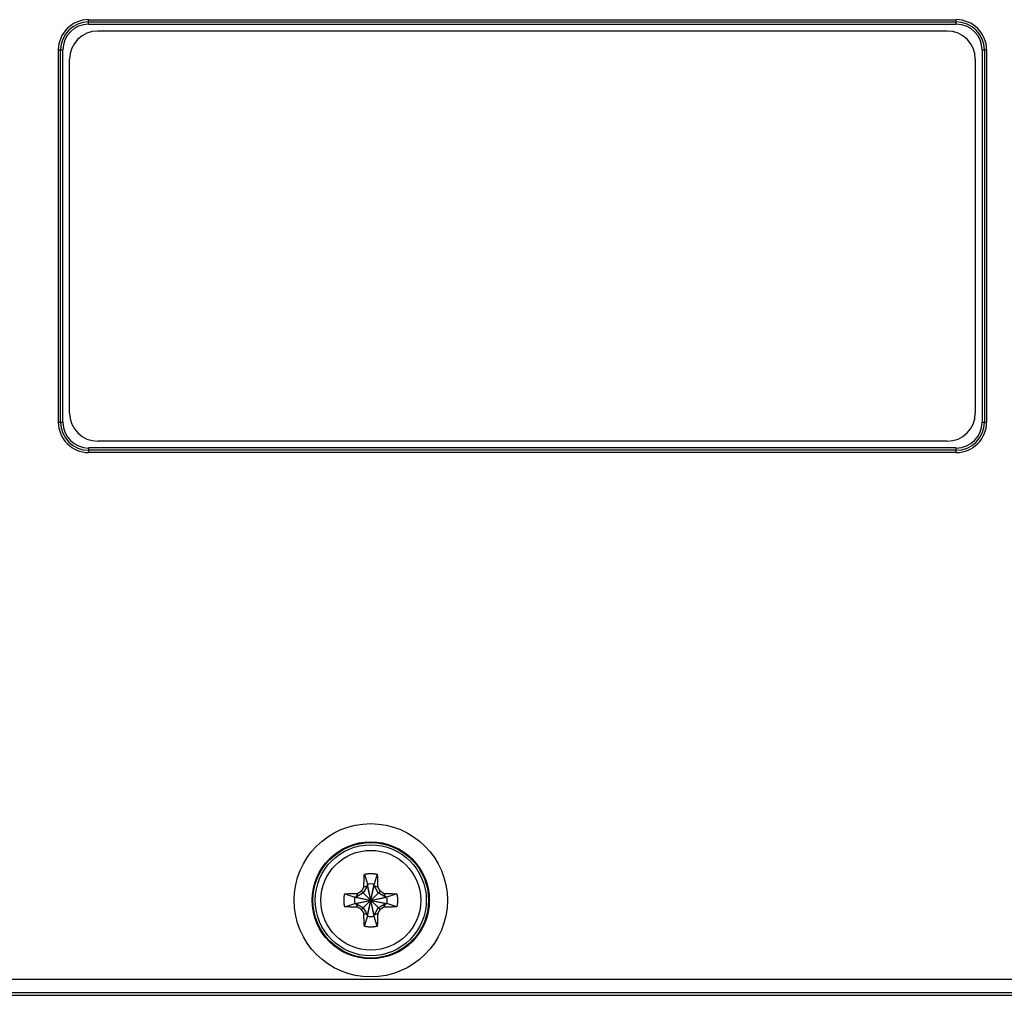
# Model space of a CAD drawing. Header units: inches. Extents: x 0 to 22, y 0 to 17.
# Tile 37 of 57: x 10.6 to 12.8, y 7.3 to 9.5. Entities that reach past the tile are written whole.
import ezdxf

# ---------------------------------------------------------------- set-up
doc = ezdxf.new("R2010")
doc.units = ezdxf.units.IN
doc.header["$LTSCALE"] = 1.21
doc.header["$MEASUREMENT"] = 0
doc.layers.get('0').update_dxf_attribs({"linetype": 'CONTINUOUS'})

msp = doc.modelspace()

# ---------------------------------------------------------------- linework, layer by layer
at = {"color": 7, "linetype": 'CONTINUOUS'}
for p, q in [((10.7602, 9.5027), (12.6762, 9.5027)), ((10.7602, 9.4927), (10.7602, 9.5027)), ((12.6762, 9.4927), (12.6762, 9.5027)), ((10.7602, 9.4977), (12.6762, 9.4977)), ((10.7602, 9.4927), (12.6762, 9.4927)), ((10.7802, 9.4778), (12.6562, 9.4778)), ((10.6933, 9.4358), (10.7033, 9.4358)), ((10.6933, 8.6137), (10.6933, 9.4358)), ((10.6983, 8.6137), (10.6983, 9.4358)), ((10.7033, 8.6137), (10.7033, 9.4358)), ((10.7182, 8.6337), (10.7182, 9.4157)), ((12.7182, 9.4157), (12.7182, 8.6337)), ((12.7332, 9.4358), (12.7432, 9.4358)), ((12.7332, 9.4358), (12.7332, 8.6137)), ((12.7382, 9.4358), (12.7382, 8.6137)), ((12.7432, 9.4358), (12.7432, 8.6137)), ((10.6933, 8.6137), (10.7033, 8.6137)), ((12.7332, 8.6137), (12.7432, 8.6137)), ((12.6562, 8.5717), (10.7802, 8.5717)), ((12.6762, 8.5568), (10.7602, 8.5568)), ((10.7602, 8.5568), (10.7602, 8.5468)), ((12.6762, 8.5518), (10.7602, 8.5518)), ((12.6762, 8.5468), (10.7602, 8.5468)), ((12.6762, 8.5468), (12.6762, 8.5568)), ((11.369, 7.6152), (11.3759, 7.5932)), ((11.3975, 7.6152), (11.3905, 7.5932)), ((11.3759, 7.5902), (11.3667, 7.5743)), ((11.3679, 7.5868), (11.3759, 7.5902)), ((11.3905, 7.5223), (11.3759, 7.5932)), ((11.3759, 7.5932), (11.3759, 7.5902)), ((11.3759, 7.5223), (11.3905, 7.5932)), ((11.3905, 7.5253), (11.3759, 7.5902)), ((11.3759, 7.5253), (11.3905, 7.5902)), ((11.3905, 7.5902), (11.3905, 7.5932)), ((11.3905, 7.5902), (11.3985, 7.5868)), ((11.3997, 7.5743), (11.3905, 7.5902)), ((11.3258, 7.572), (11.3478, 7.565)), ((11.3667, 7.5743), (11.3507, 7.565)), ((11.3542, 7.573), (11.3507, 7.565)), ((11.3629, 7.5781), (11.4036, 7.5374)), ((11.3629, 7.5374), (11.4036, 7.5781)), ((11.4157, 7.565), (11.3997, 7.5743)), ((11.4122, 7.573), (11.4157, 7.565)), ((11.4407, 7.572), (11.4186, 7.565)), ((11.3258, 7.5435), (11.3478, 7.5505)), ((11.3478, 7.5505), (11.4186, 7.565)), ((11.3507, 7.565), (11.3478, 7.565)), ((11.3478, 7.565), (11.4186, 7.5505)), ((11.3478, 7.5505), (11.3507, 7.5505)), ((11.3507, 7.5505), (11.4157, 7.565)), ((11.3507, 7.565), (11.4157, 7.5505)), ((11.3507, 7.5505), (11.3667, 7.5412)), ((11.3542, 7.5425), (11.3507, 7.5505)), ((11.3997, 7.5412), (11.4157, 7.5505)), ((11.4157, 7.5505), (11.4122, 7.5425)), ((11.4186, 7.565), (11.4157, 7.565)), ((11.4157, 7.5505), (11.4186, 7.5505)), ((11.4407, 7.5435), (11.4186, 7.5505)), ((11.3667, 7.5412), (11.3759, 7.5253)), ((11.3759, 7.5253), (11.3679, 7.5287)), ((11.3759, 7.5253), (11.3759, 7.5223)), ((11.3905, 7.5253), (11.3997, 7.5412)), ((11.3985, 7.5287), (11.3905, 7.5253)), ((11.3905, 7.5223), (11.3905, 7.5253)), ((11.369, 7.5003), (11.3759, 7.5223)), ((11.3975, 7.5003), (11.3905, 7.5223)), ((10.4518, 7.3839), (12.8212, 7.3839)), ((10.4487, 7.3539), (12.8212, 7.3539)), ((10.4481, 7.3479), (12.8232, 7.3479))]:
    msp.add_line(p, q, dxfattribs=at)
for radius in [0.1693, 0.1293, 0.1276, 0.1226, 0.1102]:
    msp.add_circle((11.3832, 7.5578), radius, dxfattribs=at)
for centre, radius, start, end in [((10.7602, 9.4358), 0.067, 90, 180), ((12.6762, 9.4358), 0.067, 0, 90), ((10.7602, 9.4358), 0.062, 90, 180), ((10.7602, 9.4358), 0.057, 90, 180), ((12.6762, 9.4358), 0.062, 0, 90), ((12.6762, 9.4358), 0.057, 0, 90), ((10.7802, 9.4157), 0.062, 90, 180), ((12.6562, 9.4157), 0.062, 0, 90), ((10.7802, 8.6337), 0.062, 180, 270), ((12.6562, 8.6337), 0.062, 270, 360), ((10.7602, 8.6137), 0.067, 180, 270), ((10.7602, 8.6137), 0.062, 180, 270), ((10.7602, 8.6137), 0.057, 180, 270), ((12.6762, 8.6137), 0.062, 270, 360), ((12.6762, 8.6137), 0.057, 270, 360), ((12.6762, 8.6137), 0.067, 270, 360), ((11.3832, 7.5578), 0.0361, 78.3738, 101.6262), ((11.3832, 7.5578), 0.0297, 129.0984, 140.9016), ((11.3832, 7.5578), 0.0297, 39.0984, 50.9016), ((11.3832, 7.5578), 0.0361, 168.3738, 191.6262), ((11.3832, 7.5578), 0.0361, 348.3738, 11.6262), ((11.3832, 7.5578), 0.0297, 219.0984, 230.9016), ((11.3832, 7.5578), 0.0297, 309.0984, 320.9016), ((11.3832, 7.5578), 0.0361, 258.3738, 281.6262)]:
    msp.add_arc(centre, radius, start, end, dxfattribs=at)
for points, knots in [([(11.3679, 7.5868), (11.368, 7.5872), (11.368, 7.5882), (11.368, 7.5897), (11.368, 7.5913), (11.3681, 7.593), (11.3681, 7.5949), (11.3682, 7.5968), (11.3683, 7.599), (11.3683, 7.6014), (11.3684, 7.6039), (11.3686, 7.6067), (11.3687, 7.6096), (11.3688, 7.6124), (11.3689, 7.6143), (11.369, 7.6152)], [0, 0, 0, 0, 0.050123, 0.102906, 0.158962, 0.21889, 0.283269, 0.352713, 0.427931, 0.510629, 0.602237, 0.700537, 0.802058, 0.903069, 1, 1, 1, 1]), ([(11.369, 7.6152), (11.3697, 7.6154), (11.3711, 7.6157), (11.3733, 7.6161), (11.3755, 7.6164), (11.3777, 7.6167), (11.3799, 7.6168), (11.3821, 7.6169), (11.3843, 7.6169), (11.3865, 7.6168), (11.3888, 7.6167), (11.391, 7.6164), (11.3931, 7.6161), (11.3953, 7.6157), (11.3968, 7.6154), (11.3975, 7.6152)], [0, 0, 0, 0, 0.076922, 0.153848, 0.230766, 0.307696, 0.384611, 0.461543, 0.538457, 0.615389, 0.692304, 0.769234, 0.846152, 0.923078, 1, 1, 1, 1]), ([(11.3975, 7.6152), (11.3975, 7.6142), (11.3976, 7.6122), (11.3978, 7.6092), (11.3979, 7.6061), (11.398, 7.6032), (11.3981, 7.6004), (11.3982, 7.598), (11.3983, 7.5957), (11.3984, 7.5936), (11.3984, 7.5917), (11.3984, 7.59), (11.3985, 7.5883), (11.3985, 7.5873), (11.3985, 7.5868)], [0, 0, 0, 0, 0.103762, 0.21201, 0.320508, 0.424827, 0.521639, 0.608965, 0.687523, 0.759472, 0.826071, 0.887931, 0.945691, 1, 1, 1, 1]), ([(11.3241, 7.5578), (11.3241, 7.5584), (11.3241, 7.5598), (11.3242, 7.5619), (11.3244, 7.5639), (11.3246, 7.5659), (11.3249, 7.568), (11.3253, 7.57), (11.3256, 7.5713), (11.3258, 7.572)], [0, 0, 0, 0, 0.142855, 0.285723, 0.428565, 0.571438, 0.714279, 0.857147, 1, 1, 1, 1]), ([(11.3258, 7.572), (11.3268, 7.572), (11.3287, 7.5722), (11.3317, 7.5723), (11.3347, 7.5724), (11.3376, 7.5726), (11.3404, 7.5727), (11.3429, 7.5727), (11.3452, 7.5728), (11.3473, 7.5729), (11.3492, 7.5729), (11.351, 7.573), (11.3526, 7.573), (11.3537, 7.573), (11.3542, 7.573)], [0, 0, 0, 0, 0.101418, 0.206905, 0.313453, 0.417845, 0.51613, 0.604857, 0.685003, 0.75822, 0.825519, 0.887742, 0.945642, 1, 1, 1, 1]), ([(11.3542, 7.573), (11.3546, 7.5732), (11.3552, 7.5736), (11.3562, 7.5742), (11.3572, 7.5748), (11.3582, 7.5754), (11.3592, 7.5759), (11.3598, 7.5763), (11.3602, 7.5765)], [0, 0, 0, 0, 0.169177, 0.336846, 0.503386, 0.669171, 0.834583, 1, 1, 1, 1]), ([(11.3602, 7.5765), (11.3605, 7.5767), (11.3611, 7.577), (11.362, 7.5776), (11.3626, 7.5779), (11.3629, 7.5781)], [0, 0, 0, 0, 0.332989, 0.666209, 1, 1, 1, 1]), ([(11.3629, 7.5781), (11.3631, 7.5784), (11.3634, 7.579), (11.3639, 7.5799), (11.3643, 7.5805), (11.3645, 7.5808)], [0, 0, 0, 0, 0.33389, 0.667114, 1, 1, 1, 1]), ([(11.3645, 7.5808), (11.3647, 7.5811), (11.3651, 7.5818), (11.3656, 7.5828), (11.3662, 7.5838), (11.3668, 7.5848), (11.3674, 7.5858), (11.3678, 7.5864), (11.3679, 7.5868)], [0, 0, 0, 0, 0.16593, 0.331671, 0.497584, 0.664037, 0.831388, 1, 1, 1, 1]), ([(11.3985, 7.5868), (11.3987, 7.5864), (11.3991, 7.5858), (11.3997, 7.5848), (11.4003, 7.5838), (11.4008, 7.5828), (11.4014, 7.5818), (11.4018, 7.5811), (11.402, 7.5808)], [0, 0, 0, 0, 0.169177, 0.336846, 0.503386, 0.669171, 0.834583, 1, 1, 1, 1]), ([(11.402, 7.5808), (11.4021, 7.5805), (11.4025, 7.5799), (11.403, 7.579), (11.4034, 7.5784), (11.4036, 7.5781)], [0, 0, 0, 0, 0.332989, 0.666209, 1, 1, 1, 1]), ([(11.4036, 7.5781), (11.4039, 7.5779), (11.4045, 7.5776), (11.4054, 7.577), (11.406, 7.5767), (11.4063, 7.5765)], [0, 0, 0, 0, 0.33389, 0.667114, 1, 1, 1, 1]), ([(11.4063, 7.5765), (11.4066, 7.5763), (11.4073, 7.5759), (11.4083, 7.5753), (11.4093, 7.5748), (11.4102, 7.5742), (11.4112, 7.5736), (11.4119, 7.5732), (11.4122, 7.573)], [0, 0, 0, 0, 0.16593, 0.331671, 0.497584, 0.664037, 0.831388, 1, 1, 1, 1]), ([(11.4122, 7.573), (11.4127, 7.573), (11.4137, 7.573), (11.4152, 7.573), (11.4168, 7.5729), (11.4185, 7.5729), (11.4203, 7.5728), (11.4223, 7.5728), (11.4245, 7.5727), (11.4268, 7.5726), (11.4294, 7.5725), (11.4322, 7.5724), (11.435, 7.5723), (11.4379, 7.5722), (11.4397, 7.572), (11.4407, 7.572)], [0, 0, 0, 0, 0.050123, 0.102906, 0.158962, 0.21889, 0.283269, 0.352713, 0.427931, 0.510629, 0.602237, 0.700537, 0.802058, 0.903069, 1, 1, 1, 1]), ([(11.4407, 7.572), (11.4408, 7.5713), (11.4411, 7.57), (11.4415, 7.568), (11.4418, 7.5659), (11.4421, 7.5639), (11.4423, 7.5619), (11.4424, 7.5598), (11.4424, 7.5584), (11.4424, 7.5578)], [0, 0, 0, 0, 0.142853, 0.285721, 0.428562, 0.571435, 0.714277, 0.857145, 1, 1, 1, 1]), ([(11.3258, 7.5435), (11.3256, 7.5442), (11.3253, 7.5455), (11.3249, 7.5475), (11.3246, 7.5496), (11.3244, 7.5516), (11.3242, 7.5536), (11.3241, 7.5557), (11.3241, 7.5571), (11.3241, 7.5578)], [0, 0, 0, 0, 0.142853, 0.285721, 0.428562, 0.571435, 0.714277, 0.857145, 1, 1, 1, 1]), ([(11.4424, 7.5578), (11.4424, 7.5571), (11.4424, 7.5557), (11.4423, 7.5536), (11.4421, 7.5516), (11.4418, 7.5496), (11.4415, 7.5475), (11.4411, 7.5455), (11.4408, 7.5442), (11.4407, 7.5435)], [0, 0, 0, 0, 0.142855, 0.285723, 0.428565, 0.571438, 0.714279, 0.857147, 1, 1, 1, 1]), ([(11.3542, 7.5425), (11.3537, 7.5425), (11.3528, 7.5425), (11.3513, 7.5425), (11.3497, 7.5426), (11.348, 7.5426), (11.3461, 7.5427), (11.3441, 7.5427), (11.342, 7.5428), (11.3396, 7.5429), (11.337, 7.543), (11.3343, 7.5431), (11.3314, 7.5432), (11.3286, 7.5433), (11.3267, 7.5435), (11.3258, 7.5435)], [0, 0, 0, 0, 0.050123, 0.102906, 0.158962, 0.21889, 0.283269, 0.352713, 0.427931, 0.510629, 0.602237, 0.700537, 0.802058, 0.903069, 1, 1, 1, 1]), ([(11.3602, 7.539), (11.3598, 7.5392), (11.3592, 7.5396), (11.3582, 7.5402), (11.3572, 7.5407), (11.3562, 7.5413), (11.3552, 7.5419), (11.3546, 7.5423), (11.3542, 7.5425)], [0, 0, 0, 0, 0.16593, 0.331671, 0.497584, 0.664037, 0.831388, 1, 1, 1, 1]), ([(11.3629, 7.5374), (11.3626, 7.5376), (11.362, 7.5379), (11.3611, 7.5385), (11.3605, 7.5388), (11.3602, 7.539)], [0, 0, 0, 0, 0.33389, 0.667114, 1, 1, 1, 1]), ([(11.3645, 7.5347), (11.3643, 7.535), (11.3639, 7.5356), (11.3634, 7.5365), (11.3631, 7.5371), (11.3629, 7.5374)], [0, 0, 0, 0, 0.332989, 0.666209, 1, 1, 1, 1]), ([(11.3679, 7.5287), (11.3678, 7.5291), (11.3674, 7.5297), (11.3668, 7.5307), (11.3662, 7.5317), (11.3656, 7.5327), (11.3651, 7.5337), (11.3647, 7.5344), (11.3645, 7.5347)], [0, 0, 0, 0, 0.169177, 0.336846, 0.503386, 0.669171, 0.834583, 1, 1, 1, 1]), ([(11.369, 7.5003), (11.3689, 7.5013), (11.3688, 7.5033), (11.3687, 7.5063), (11.3685, 7.5094), (11.3684, 7.5123), (11.3683, 7.5151), (11.3682, 7.5175), (11.3682, 7.5198), (11.3681, 7.5219), (11.3681, 7.5238), (11.368, 7.5255), (11.368, 7.5272), (11.368, 7.5282), (11.3679, 7.5287)], [0, 0, 0, 0, 0.103762, 0.21201, 0.320508, 0.424827, 0.521639, 0.608965, 0.687523, 0.759472, 0.826071, 0.887931, 0.945691, 1, 1, 1, 1]), ([(11.3985, 7.5287), (11.3985, 7.5283), (11.3985, 7.5273), (11.3984, 7.5258), (11.3984, 7.5242), (11.3984, 7.5225), (11.3983, 7.5206), (11.3983, 7.5187), (11.3982, 7.5165), (11.3981, 7.5141), (11.398, 7.5116), (11.3979, 7.5088), (11.3978, 7.5059), (11.3976, 7.5031), (11.3975, 7.5012), (11.3975, 7.5003)], [0, 0, 0, 0, 0.050123, 0.102906, 0.158962, 0.21889, 0.283269, 0.352713, 0.427931, 0.510629, 0.602237, 0.700537, 0.802058, 0.903069, 1, 1, 1, 1]), ([(11.402, 7.5347), (11.4018, 7.5344), (11.4014, 7.5337), (11.4008, 7.5327), (11.4002, 7.5317), (11.3997, 7.5307), (11.3991, 7.5297), (11.3987, 7.5291), (11.3985, 7.5287)], [0, 0, 0, 0, 0.16593, 0.331671, 0.497584, 0.664037, 0.831388, 1, 1, 1, 1]), ([(11.4036, 7.5374), (11.4034, 7.5371), (11.403, 7.5365), (11.4025, 7.5356), (11.4021, 7.535), (11.402, 7.5347)], [0, 0, 0, 0, 0.33389, 0.667114, 1, 1, 1, 1]), ([(11.4063, 7.539), (11.406, 7.5388), (11.4054, 7.5385), (11.4045, 7.5379), (11.4039, 7.5376), (11.4036, 7.5374)], [0, 0, 0, 0, 0.332989, 0.666209, 1, 1, 1, 1]), ([(11.4122, 7.5425), (11.4119, 7.5423), (11.4112, 7.5419), (11.4102, 7.5413), (11.4092, 7.5407), (11.4083, 7.5401), (11.4073, 7.5396), (11.4066, 7.5392), (11.4063, 7.539)], [0, 0, 0, 0, 0.169177, 0.336846, 0.503386, 0.669171, 0.834583, 1, 1, 1, 1]), ([(11.4407, 7.5435), (11.4397, 7.5434), (11.4377, 7.5433), (11.4346, 7.5432), (11.4316, 7.543), (11.4287, 7.5429), (11.4259, 7.5428), (11.4234, 7.5427), (11.4212, 7.5427), (11.4191, 7.5426), (11.4172, 7.5426), (11.4155, 7.5425), (11.4138, 7.5425), (11.4127, 7.5425), (11.4122, 7.5425)], [0, 0, 0, 0, 0.103762, 0.21201, 0.320508, 0.424827, 0.521639, 0.608965, 0.687523, 0.759472, 0.826071, 0.887931, 0.945691, 1, 1, 1, 1]), ([(11.3975, 7.5003), (11.3968, 7.5001), (11.3953, 7.4998), (11.3931, 7.4994), (11.391, 7.4991), (11.3888, 7.4988), (11.3865, 7.4987), (11.3843, 7.4986), (11.3821, 7.4986), (11.3799, 7.4987), (11.3777, 7.4988), (11.3755, 7.4991), (11.3733, 7.4994), (11.3711, 7.4998), (11.3697, 7.5001), (11.369, 7.5003)], [0, 0, 0, 0, 0.076922, 0.153848, 0.230766, 0.307696, 0.384611, 0.461543, 0.538457, 0.615389, 0.692304, 0.769234, 0.846152, 0.923078, 1, 1, 1, 1])]:
    msp.add_open_spline(points, degree=3, knots=knots, dxfattribs=at)

doc.saveas('drawing.dxf')
